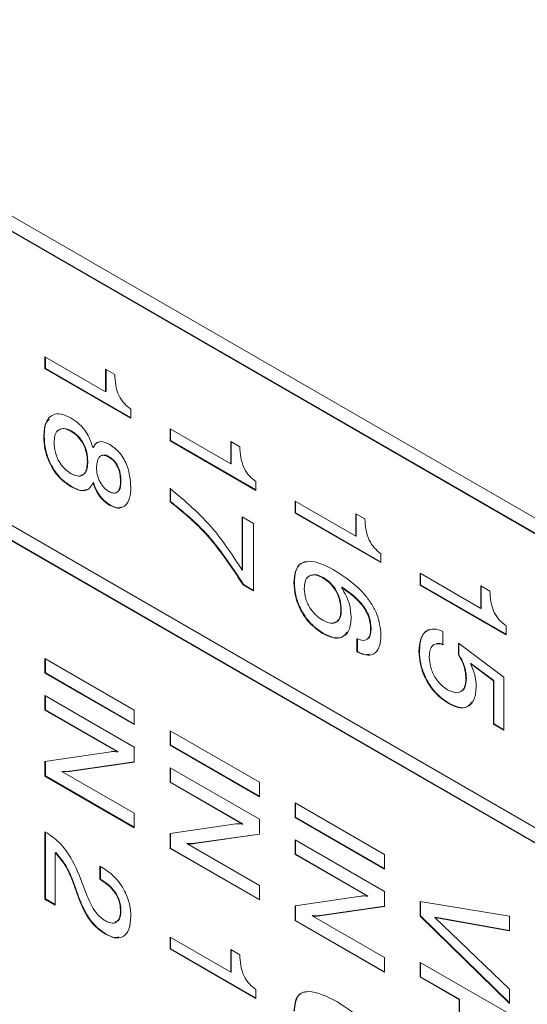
# Model space of a CAD drawing. Header units: millimetres. Extents: x 22 to 278, y 61 to 167.
# Tile 123 of 148: x 246.5 to 250.52, y 97.63 to 105.42. Entities that reach past the tile are written whole.
import ezdxf

# ---------------------------------------------------------------- set-up
doc = ezdxf.new("R2010")
doc.units = ezdxf.units.MM
doc.layers.get('0').update_dxf_attribs({"lineweight": 15})

msp = doc.modelspace()

# ---------------------------------------------------------------- linework, layer by layer
for p, q in [((266.2179, 92.4462), (242.247, 106.2843)), ((264.5209, 93.3034), (242.3531, 106.1006)), ((264.5244, 93.3054), (242.3566, 106.1026)), ((242.3531, 103.7734), (264.5209, 90.9762)), ((264.5209, 90.8538), (242.3531, 103.651)), ((264.5244, 90.8558), (242.3566, 103.653)), ((246.7018, 102.7511), (247.1822, 102.4737)), ((246.7018, 102.6569), (246.7018, 102.7511)), ((246.7053, 102.6589), (246.7053, 102.749)), ((246.7053, 102.6589), (246.7018, 102.6569)), ((247.3817, 102.2644), (246.7018, 102.6569)), ((247.3817, 102.2684), (246.7053, 102.6589)), ((247.1822, 102.6517), (247.2548, 102.6098)), ((247.1822, 102.4737), (247.1822, 102.6517)), ((247.1858, 102.4757), (247.1858, 102.6496)), ((247.1858, 102.4757), (247.1822, 102.4737)), ((247.3817, 102.3349), (247.3817, 102.2644)), ((246.9138, 102.1617), (246.9103, 102.1596)), ((247.6917, 102.1796), (248.1722, 101.9022)), ((247.6917, 102.0854), (247.6917, 102.1796)), ((247.6953, 102.0874), (247.6953, 102.1776)), ((246.6962, 102.1206), (246.6927, 102.1186)), ((247.6953, 102.0874), (247.6917, 102.0854)), ((248.3716, 101.6929), (247.6917, 102.0854)), ((248.3716, 101.697), (247.6953, 102.0874)), ((247.0855, 102.0341), (247.0819, 102.0321)), ((248.1722, 102.0802), (248.2447, 102.0383)), ((248.1722, 101.9022), (248.1722, 102.0802)), ((248.1757, 101.9043), (248.1757, 102.0781)), ((247.21, 101.9593), (247.2065, 101.9572)), ((247.0407, 101.9216), (247.0372, 101.9195)), ((248.1757, 101.9043), (248.1722, 101.9022)), ((246.9128, 101.7226), (246.9093, 101.7205)), ((247.0855, 101.7547), (247.0819, 101.7527)), ((247.3036, 101.7691), (247.3001, 101.7671)), ((247.6917, 101.6038), (247.6917, 101.7085)), ((247.6953, 101.6059), (247.6953, 101.7106)), ((248.3716, 101.7634), (248.3716, 101.6929)), ((247.22, 101.5766), (247.2165, 101.5746)), ((247.6953, 101.6059), (247.6917, 101.6038)), ((248.6817, 101.6081), (249.1621, 101.3307)), ((248.6817, 101.5139), (248.6817, 101.6081)), ((248.6852, 101.5159), (248.6852, 101.6061)), ((248.2628, 101.4835), (248.3535, 101.4312)), ((248.2628, 101.0613), (248.2628, 101.4835)), ((248.2664, 101.0634), (248.2664, 101.4815)), ((248.6852, 101.5159), (248.6817, 101.5139)), ((249.3616, 101.1214), (248.6817, 101.5139)), ((249.3616, 101.1255), (248.6852, 101.5159)), ((249.1621, 101.5087), (249.2347, 101.4668)), ((249.1621, 101.3307), (249.1621, 101.5087)), ((249.1657, 101.3328), (249.1657, 101.5067)), ((248.3535, 101.4312), (248.3535, 100.8973)), ((249.1657, 101.3328), (249.1621, 101.3307)), ((249.3616, 101.1919), (249.3616, 101.1214)), ((248.2664, 101.0634), (248.2628, 101.0613)), ((248.9038, 101.0032), (248.9002, 101.0012)), ((249.6716, 101.0366), (250.1521, 100.7593)), ((249.6716, 100.9424), (249.6716, 101.0366)), ((249.6751, 100.9444), (249.6751, 101.0346)), ((248.2746, 100.9469), (248.2711, 100.9449)), ((248.3535, 100.8973), (248.2711, 100.9449)), ((248.3535, 100.9013), (248.2746, 100.9469)), ((248.6761, 100.9629), (248.6726, 100.9609)), ((249.0532, 100.9266), (249.0497, 100.9246)), ((249.6751, 100.9444), (249.6716, 100.9424)), ((250.3515, 100.5499), (249.6716, 100.9424)), ((250.3515, 100.554), (249.6751, 100.9444)), ((250.1521, 100.9372), (250.2246, 100.8953)), ((250.1521, 100.7593), (250.1521, 100.9372)), ((250.1556, 100.7613), (250.1556, 100.9352)), ((250.1556, 100.7613), (250.1521, 100.7593)), ((249.0478, 100.746), (249.0443, 100.744)), ((249.2835, 100.6036), (249.28, 100.6016)), ((250.3515, 100.6204), (250.3515, 100.5499)), ((248.9042, 100.5625), (248.9007, 100.5605)), ((249.8524, 100.5764), (249.8524, 100.4717)), ((249.1712, 100.4147), (249.1712, 100.5194)), ((249.1747, 100.4168), (249.1747, 100.5215)), ((249.9742, 100.4851), (250.3334, 100.2138)), ((249.9742, 100.3925), (249.9742, 100.4851)), ((249.9777, 100.3946), (249.9777, 100.4824)), ((249.1747, 100.4168), (249.1712, 100.4147)), ((249.6661, 100.4227), (249.6625, 100.4206)), ((249.9777, 100.3946), (249.9742, 100.3925)), ((246.7018, 100.3627), (247.4089, 99.9545)), ((246.7018, 100.2475), (246.7018, 100.3627)), ((246.7053, 100.2496), (246.7053, 100.3607)), ((250.0736, 100.3241), (250.0701, 100.3221)), ((250.2518, 100.1855), (250.0701, 100.3221)), ((250.2553, 100.1875), (250.0736, 100.3241)), ((246.7053, 100.2496), (246.7018, 100.2475)), ((247.4089, 99.8393), (246.7018, 100.2475)), ((247.4089, 99.8434), (246.7053, 100.2496)), ((250.3334, 100.2138), (250.3334, 99.795)), ((250.0378, 100.2096), (250.0342, 100.2075)), ((250.2553, 100.1875), (250.2518, 100.1855)), ((250.2518, 99.8421), (250.2518, 100.1855)), ((250.2553, 99.8442), (250.2553, 100.1875)), ((246.7018, 100.0696), (247.4089, 99.6614)), ((246.7018, 99.9544), (246.7018, 100.0696)), ((246.7053, 99.9565), (246.7053, 100.0675)), ((249.8999, 100.0086), (249.8964, 100.0066)), ((246.7053, 99.9565), (246.7018, 99.9544)), ((247.2749, 99.6236), (246.7018, 99.9544)), ((247.2784, 99.6256), (246.7053, 99.9565)), ((247.4089, 99.9545), (247.4089, 99.8393)), ((250.2553, 99.8442), (250.2518, 99.8421)), ((250.3334, 99.795), (250.2518, 99.8421)), ((250.3334, 99.7991), (250.2553, 99.8442)), ((247.6917, 99.7912), (248.3988, 99.383)), ((247.6917, 99.6761), (247.6917, 99.7912)), ((247.6953, 99.6781), (247.6953, 99.7892)), ((247.6953, 99.6781), (247.6917, 99.6761)), ((248.3988, 99.2679), (247.6917, 99.6761)), ((248.3988, 99.2719), (247.6953, 99.6781)), ((246.7018, 99.5478), (247.2226, 99.6251)), ((247.2784, 99.6256), (247.2749, 99.6236)), ((247.4089, 99.6614), (247.4089, 99.5434)), ((246.7018, 99.431), (246.7018, 99.5478)), ((246.7053, 99.433), (246.7053, 99.5483)), ((247.4089, 99.5434), (246.8953, 99.4693)), ((247.4089, 99.545), (246.8988, 99.4713)), ((246.7053, 99.433), (246.7018, 99.431)), ((247.4089, 99.0269), (246.7053, 99.433)), ((246.8393, 99.4708), (246.8358, 99.4688)), ((246.8358, 99.4688), (247.4089, 99.138)), ((246.8988, 99.4713), (246.8953, 99.4693)), ((247.6917, 99.4981), (248.3988, 99.0899)), ((247.6917, 99.3829), (247.6917, 99.4981)), ((247.6953, 99.385), (247.6953, 99.4961)), ((247.4089, 99.0228), (246.7018, 99.431)), ((247.6953, 99.385), (247.6917, 99.3829)), ((248.2648, 99.0521), (247.6917, 99.3829)), ((248.2684, 99.0541), (247.6953, 99.385)), ((248.3988, 99.383), (248.3988, 99.2679)), ((248.6817, 99.2197), (249.3888, 98.8115)), ((248.6817, 99.1046), (248.6817, 99.2197)), ((248.6852, 99.1066), (248.6852, 99.2177)), ((247.4089, 99.138), (247.4089, 99.0228)), ((247.6917, 98.9763), (248.2126, 99.0536)), ((248.2684, 99.0541), (248.2648, 99.0521)), ((248.3988, 99.0899), (248.3988, 98.972)), ((248.6852, 99.1066), (248.6817, 99.1046)), ((249.3888, 98.6964), (248.6817, 99.1046)), ((249.3888, 98.7004), (248.6852, 99.1066)), ((246.7018, 98.9913), (246.7073, 98.9881)), ((246.7018, 98.4574), (246.7018, 98.9913)), ((246.7053, 98.4595), (246.7053, 98.9893)), ((247.6917, 98.8595), (247.6917, 98.9763)), ((247.6953, 98.8616), (247.6953, 98.9768)), ((248.3988, 98.972), (247.8852, 98.8978)), ((248.3988, 98.9735), (247.8887, 98.8999)), ((247.8292, 98.8994), (247.8257, 98.8973)), ((247.8257, 98.8973), (248.3988, 98.5665)), ((247.8887, 98.8999), (247.8852, 98.8978)), ((248.6817, 98.9266), (249.3888, 98.5184)), ((248.6817, 98.8115), (248.6817, 98.9266)), ((248.6852, 98.8135), (248.6852, 98.9246)), ((246.7869, 98.8278), (246.7834, 98.8258)), ((246.7834, 98.8258), (246.7834, 98.4103)), ((247.6953, 98.8616), (247.6917, 98.8595)), ((248.3988, 98.4513), (247.6917, 98.8595)), ((248.3988, 98.4554), (247.6953, 98.8616)), ((248.6852, 98.8135), (248.6817, 98.8115)), ((249.2548, 98.4806), (248.6817, 98.8115)), ((249.2583, 98.4826), (248.6852, 98.8135)), ((249.3888, 98.8115), (249.3888, 98.6964)), ((247.1369, 98.7192), (247.1487, 98.7124)), ((247.1369, 98.6145), (247.1369, 98.7192)), ((247.1404, 98.6165), (247.1404, 98.7171)), ((247.1404, 98.6165), (247.1369, 98.6145)), ((247.1448, 98.6099), (247.1369, 98.6145)), ((247.1484, 98.612), (247.1404, 98.6165)), ((247.1484, 98.612), (247.1448, 98.6099)), ((246.941, 98.5542), (246.9375, 98.5522)), ((246.9666, 98.4702), (246.9375, 98.5522)), ((246.9702, 98.4723), (246.941, 98.5542)), ((247.0049, 98.5651), (247.0365, 98.4816)), ((248.3988, 98.5665), (248.3988, 98.4513)), ((249.3888, 98.5184), (249.3888, 98.4005)), ((246.7053, 98.4595), (246.7018, 98.4574)), ((246.7834, 98.4103), (246.7018, 98.4574)), ((246.7834, 98.4144), (246.7053, 98.4595)), ((246.9702, 98.4723), (246.9666, 98.4702)), ((248.6817, 98.4048), (249.2025, 98.4822)), ((249.2583, 98.4826), (249.2548, 98.4806)), ((249.6716, 98.4389), (250.3787, 98.3238)), ((249.6716, 98.3237), (249.6716, 98.4389)), ((249.6751, 98.3258), (249.6751, 98.4383)), ((247.3036, 98.3714), (247.3001, 98.3693)), ((248.6817, 98.288), (248.6817, 98.4048)), ((248.6852, 98.2901), (248.6852, 98.4053)), ((249.3888, 98.4005), (248.8752, 98.3263)), ((249.3888, 98.402), (248.8787, 98.3284)), ((248.6852, 98.2901), (248.6817, 98.288)), ((249.3888, 97.8798), (248.6817, 98.288)), ((249.3888, 97.8839), (248.6852, 98.2901)), ((248.8192, 98.3279), (248.8157, 98.3258)), ((248.8157, 98.3258), (249.3888, 97.995)), ((248.8787, 98.3284), (248.8752, 98.3263)), ((249.6751, 98.3258), (249.6716, 98.3237)), ((250.3787, 97.6329), (249.6716, 98.3237)), ((250.3787, 97.6384), (249.6751, 98.3258)), ((249.7903, 98.3155), (249.7868, 98.3135)), ((249.7868, 98.3135), (250.3787, 97.7469)), ((250.3787, 98.208), (249.7868, 98.3135)), ((250.3787, 98.2106), (249.7903, 98.3155)), ((250.3787, 98.3238), (250.3787, 98.208)), ((247.1836, 98.1833), (247.1801, 98.1813)), ((247.6917, 98.1581), (248.1722, 97.8808)), ((247.6917, 98.0639), (247.6917, 98.1581)), ((247.6953, 98.066), (247.6953, 98.1561)), ((247.6953, 98.066), (247.6917, 98.0639)), ((248.3716, 97.6714), (247.6917, 98.0639)), ((248.3716, 97.6755), (247.6953, 98.066)), ((248.1722, 98.0587), (248.2447, 98.0169)), ((248.1722, 97.8808), (248.1722, 98.0587)), ((248.1757, 97.8828), (248.1757, 98.0567)), ((249.3888, 97.995), (249.3888, 97.8798)), ((249.6716, 97.8422), (249.6716, 97.9573)), ((249.6716, 97.9573), (250.3787, 97.5491)), ((249.6751, 97.8442), (249.6751, 97.9553)), ((248.1757, 97.8828), (248.1722, 97.8808)), ((249.6751, 97.8442), (249.6716, 97.8422)), ((249.9798, 97.6642), (249.6716, 97.8422)), ((249.9834, 97.6663), (249.6751, 97.8442)), ((248.3716, 97.7419), (248.3716, 97.6714)), ((250.3787, 97.7469), (250.3787, 97.6329)), ((249.9834, 97.6663), (249.9798, 97.6642)), ((249.9798, 97.4925), (249.9798, 97.6642)), ((249.9834, 97.4945), (249.9834, 97.6663))]:
    msp.add_line(p, q)
for points, knots in [([(247.2548, 102.6098), (247.2559, 102.5832), (247.2581, 102.53), (247.2814, 102.4465), (247.329, 102.376), (247.3641, 102.3486), (247.3817, 102.3349)], [0, 0, 0, 0, 0.2810561, 0.5603187, 0.7796488, 1, 1, 1, 1]), ([(246.6927, 102.1186), (246.6951, 102.1563), (246.6998, 102.2315), (246.7533, 102.2952), (246.8296, 102.3041), (246.8827, 102.278), (246.9093, 102.2649)], [0, 0, 0, 0, 0.280486, 0.559574, 0.779479, 1, 1, 1, 1]), ([(246.6962, 102.1206), (246.697, 102.1604), (246.698, 102.219), (246.7282, 102.2479), (246.7378, 102.2571)], [0, 0, 0, 0, 0.679746, 1, 1, 1, 1]), ([(246.9093, 102.2649), (246.93, 102.2513), (246.9714, 102.2242), (247.0405, 102.145), (247.0663, 102.0748), (247.0819, 102.0321)], [0, 0, 0, 0, 0.281291, 0.561761, 1, 1, 1, 1]), ([(246.9103, 102.1596), (246.8891, 102.1698), (246.8469, 102.19), (246.7997, 102.1714), (246.777, 102.1269), (246.7752, 102.0898), (246.7743, 102.0713)], [0, 0, 0, 0, 0.279995, 0.558696, 0.778998, 1, 1, 1, 1]), ([(246.9138, 102.1617), (246.8922, 102.1724), (246.8504, 102.1932), (246.8211, 102.1756), (246.8069, 102.1671)], [0, 0, 0, 0, 0.515147, 1, 1, 1, 1]), ([(247.0372, 101.9195), (247.0359, 101.9438), (247.0334, 101.9922), (247.0039, 102.068), (246.9584, 102.1278), (246.9263, 102.149), (246.9103, 102.1596)], [0, 0, 0, 0, 0.280768, 0.559835, 0.779576, 1, 1, 1, 1]), ([(247.0407, 101.9216), (247.0395, 101.9458), (247.0369, 101.9942), (247.0075, 102.07), (246.9619, 102.1298), (246.9299, 102.151), (246.9138, 102.1617)], [0, 0, 0, 0, 0.280768, 0.559835, 0.779576, 1, 1, 1, 1]), ([(246.9093, 101.7205), (246.8752, 101.7441), (246.8072, 101.791), (246.7331, 101.9103), (246.6971, 102.0238), (246.6942, 102.087), (246.6927, 102.1186)], [0, 0, 0, 0, 0.279707, 0.55861, 0.779038, 1, 1, 1, 1]), ([(246.9128, 101.7226), (246.8787, 101.7461), (246.8107, 101.7931), (246.7366, 101.9123), (246.7007, 102.0259), (246.6977, 102.089), (246.6962, 102.1206)], [0, 0, 0, 0, 0.279707, 0.55861, 0.779038, 1, 1, 1, 1]), ([(246.7743, 102.0713), (246.7757, 102.046), (246.7786, 101.9957), (246.8123, 101.9171), (246.8605, 101.8573), (246.8937, 101.8356), (246.9103, 101.8246)], [0, 0, 0, 0, 0.280468, 0.559562, 0.779464, 1, 1, 1, 1]), ([(247.0819, 102.0321), (247.0893, 102.0443), (247.1039, 102.0689), (247.1493, 102.0869), (247.1911, 102.0678), (247.2165, 102.0561)], [0, 0, 0, 0, 0.281037, 0.561354, 1, 1, 1, 1]), ([(247.0855, 102.0341), (247.0924, 102.0473), (247.1027, 102.0672), (247.1223, 102.0726), (247.1289, 102.0744)], [0, 0, 0, 0, 0.663814, 1, 1, 1, 1]), ([(247.2165, 102.0561), (247.2444, 102.0354), (247.3004, 101.9939), (247.3702, 101.8609), (247.3773, 101.774), (247.3817, 101.7208)], [0, 0, 0, 0, 0.27964, 0.559965, 1, 1, 1, 1]), ([(248.2447, 102.0383), (248.2458, 102.0117), (248.248, 101.9585), (248.2713, 101.875), (248.3189, 101.8045), (248.354, 101.7771), (248.3716, 101.7634)], [0, 0, 0, 0, 0.281056, 0.560319, 0.779649, 1, 1, 1, 1]), ([(247.2065, 101.9572), (247.1904, 101.9641), (247.1582, 101.9779), (247.1166, 101.95), (247.1123, 101.9047), (247.1097, 101.877)], [0, 0, 0, 0, 0.280025, 0.560304, 1, 1, 1, 1]), ([(247.21, 101.9593), (247.1929, 101.9683), (247.1723, 101.9792), (247.1594, 101.97), (247.1572, 101.9685)], [0, 0, 0, 0, 0.830475, 1, 1, 1, 1]), ([(247.3001, 101.7671), (247.2992, 101.786), (247.2975, 101.8236), (247.278, 101.8824), (247.2441, 101.9317), (247.219, 101.9487), (247.2065, 101.9572)], [0, 0, 0, 0, 0.281051, 0.560499, 0.779909, 1, 1, 1, 1]), ([(247.3036, 101.7691), (247.3028, 101.788), (247.301, 101.8256), (247.2815, 101.8844), (247.2477, 101.9338), (247.2226, 101.9508), (247.21, 101.9593)], [0, 0, 0, 0, 0.281051, 0.560499, 0.779909, 1, 1, 1, 1]), ([(246.9103, 101.8246), (246.9309, 101.8152), (246.972, 101.7964), (247.0151, 101.82), (247.0347, 101.8654), (247.0364, 101.9015), (247.0372, 101.9195)], [0, 0, 0, 0, 0.279546, 0.558276, 0.778819, 1, 1, 1, 1]), ([(246.9868, 101.814), (246.998, 101.8175), (247.0221, 101.8249), (247.038, 101.8681), (247.0398, 101.9037), (247.0407, 101.9216)], [0, 0, 0, 0, 0.303667, 0.65133, 1, 1, 1, 1]), ([(247.1097, 101.877), (247.1107, 101.8579), (247.1127, 101.8197), (247.1347, 101.7606), (247.1685, 101.7111), (247.1938, 101.6937), (247.2065, 101.6851)], [0, 0, 0, 0, 0.280791, 0.560312, 0.779949, 1, 1, 1, 1]), ([(247.0819, 101.7527), (247.073, 101.7363), (247.055, 101.7035), (246.9959, 101.6808), (246.9421, 101.7055), (246.9093, 101.7205)], [0, 0, 0, 0, 0.280919, 0.561169, 1, 1, 1, 1]), ([(247.0301, 101.7013), (247.0227, 101.6977), (246.9912, 101.6826), (246.9468, 101.7052), (246.9128, 101.7226)], [0, 0, 0, 0, 0.23583, 1, 1, 1, 1]), ([(247.2165, 101.5746), (247.2006, 101.5849), (247.1687, 101.6055), (247.1156, 101.6661), (247.0947, 101.7199), (247.0819, 101.7527)], [0, 0, 0, 0, 0.281152, 0.561484, 1, 1, 1, 1]), ([(247.22, 101.5766), (247.2041, 101.5869), (247.1722, 101.6076), (247.1191, 101.6682), (247.0982, 101.7219), (247.0855, 101.7547)], [0, 0, 0, 0, 0.281152, 0.561484, 1, 1, 1, 1]), ([(247.2065, 101.6851), (247.2171, 101.6798), (247.2383, 101.6693), (247.2665, 101.6722), (247.2954, 101.6985), (247.2981, 101.7388), (247.3001, 101.7671)], [0, 0, 0, 0, 0.187232, 0.374021, 0.561158, 1, 1, 1, 1]), ([(247.3817, 101.7208), (247.38, 101.6895), (247.3766, 101.6269), (247.34, 101.5665), (247.2827, 101.5447), (247.2386, 101.5646), (247.2165, 101.5746)], [0, 0, 0, 0, 0.280879, 0.560627, 0.780313, 1, 1, 1, 1]), ([(247.2793, 101.6862), (247.2824, 101.6887), (247.3017, 101.7039), (247.3027, 101.7394), (247.3036, 101.7691)], [0, 0, 0, 0, 0.163464, 1, 1, 1, 1]), ([(247.6917, 101.7085), (247.8106, 101.609), (248.023, 101.431), (248.1895, 101.1744), (248.2628, 101.0613)], [0, 0, 0, 0, 0.5593131, 1, 1, 1, 1]), ([(247.3075, 101.5624), (247.2999, 101.5591), (247.2758, 101.5483), (247.2427, 101.5651), (247.22, 101.5766)], [0, 0, 0, 0, 0.313215, 1, 1, 1, 1]), ([(248.2711, 100.9449), (248.1749, 101.0906), (248.0029, 101.3511), (247.7869, 101.5266), (247.6917, 101.6038)], [0, 0, 0, 0, 0.5595515, 1, 1, 1, 1]), ([(248.2746, 100.9469), (248.1784, 101.0927), (248.0065, 101.3532), (247.7904, 101.5286), (247.6953, 101.6059)], [0, 0, 0, 0, 0.5595515, 1, 1, 1, 1]), ([(249.2347, 101.4668), (249.2358, 101.4402), (249.238, 101.3871), (249.2613, 101.3036), (249.3089, 101.233), (249.344, 101.2056), (249.3616, 101.1919)], [0, 0, 0, 0, 0.281056, 0.560319, 0.779649, 1, 1, 1, 1]), ([(248.6726, 100.9609), (248.6745, 100.9925), (248.6784, 101.0558), (248.7211, 101.1193), (248.8223, 101.1476), (248.9191, 101.0993), (248.9869, 101.0655)], [0, 0, 0, 0, 0.187308, 0.373997, 0.560972, 1, 1, 1, 1]), ([(248.6761, 100.9629), (248.6782, 100.9943), (248.6823, 101.0569), (248.7187, 101.1175), (248.7584, 101.1249), (248.7743, 101.1279)], [0, 0, 0, 0, 0.37456, 0.747883, 1, 1, 1, 1]), ([(248.9002, 101.0012), (248.8782, 101.0118), (248.8341, 101.033), (248.7835, 101.0169), (248.7574, 100.9728), (248.7553, 100.9342), (248.7542, 100.9149)], [0, 0, 0, 0, 0.280146, 0.559018, 0.779227, 1, 1, 1, 1]), ([(248.9038, 101.0032), (248.881, 101.0154), (248.8466, 101.0338), (248.8214, 101.0227), (248.8129, 101.0189)], [0, 0, 0, 0, 0.661937, 1, 1, 1, 1]), ([(249.0443, 100.744), (249.0427, 100.7705), (249.0396, 100.8233), (249.0036, 100.9057), (248.9523, 100.9672), (248.9176, 100.9898), (248.9002, 101.0012)], [0, 0, 0, 0, 0.280506, 0.559256, 0.779276, 1, 1, 1, 1]), ([(249.0478, 100.746), (249.0463, 100.7725), (249.0432, 100.8254), (249.0071, 100.9078), (248.9559, 100.9692), (248.9211, 100.9919), (248.9038, 101.0032)], [0, 0, 0, 0, 0.280506, 0.559256, 0.779276, 1, 1, 1, 1]), ([(248.9869, 101.0655), (249.0742, 101.0089), (249.1835, 100.938), (249.2899, 100.7933), (249.3476, 100.6847), (249.356, 100.6049), (249.3616, 100.5518)], [0, 0, 0, 0, 0.499466, 0.62531, 0.750994, 1, 1, 1, 1]), ([(248.9007, 100.5605), (248.8662, 100.584), (248.7973, 100.6312), (248.7196, 100.7486), (248.678, 100.8643), (248.6744, 100.9286), (248.6726, 100.9609)], [0, 0, 0, 0, 0.279903, 0.559103, 0.779286, 1, 1, 1, 1]), ([(248.9042, 100.5625), (248.8697, 100.5861), (248.8009, 100.6332), (248.7232, 100.7506), (248.6816, 100.8663), (248.6779, 100.9307), (248.6761, 100.9629)], [0, 0, 0, 0, 0.279903, 0.559103, 0.779286, 1, 1, 1, 1]), ([(248.7542, 100.9149), (248.7562, 100.8887), (248.7601, 100.8363), (248.7999, 100.7569), (248.8501, 100.6981), (248.8841, 100.676), (248.9011, 100.6649)], [0, 0, 0, 0, 0.279951, 0.559038, 0.779239, 1, 1, 1, 1]), ([(249.0497, 100.9246), (249.0745, 100.8798), (249.1189, 100.7995), (249.1237, 100.7227), (249.1259, 100.6887)], [0, 0, 0, 0, 0.558415, 1, 1, 1, 1]), ([(249.28, 100.6016), (249.2769, 100.6343), (249.2722, 100.6836), (249.237, 100.7512), (249.1708, 100.8408), (249.1035, 100.8874), (249.0497, 100.9246)], [0, 0, 0, 0, 0.248941, 0.37441, 0.50003, 1, 1, 1, 1]), ([(249.2835, 100.6036), (249.2804, 100.6364), (249.2758, 100.6856), (249.2405, 100.7533), (249.1744, 100.8429), (249.107, 100.8894), (249.0532, 100.9266)], [0, 0, 0, 0, 0.248941, 0.37441, 0.50003, 1, 1, 1, 1]), ([(250.2246, 100.8953), (250.2257, 100.8687), (250.2279, 100.8156), (250.2512, 100.7321), (250.2988, 100.6615), (250.3339, 100.6341), (250.3515, 100.6204)], [0, 0, 0, 0, 0.2810561, 0.5603187, 0.7796488, 1, 1, 1, 1]), ([(249.1259, 100.6887), (249.1229, 100.6517), (249.1169, 100.5777), (249.0567, 100.524), (248.9796, 100.5209), (248.927, 100.5473), (248.9007, 100.5605)], [0, 0, 0, 0, 0.279991, 0.559145, 0.779291, 1, 1, 1, 1]), ([(248.9011, 100.6649), (248.9223, 100.6546), (248.9647, 100.6341), (249.014, 100.6479), (249.0407, 100.6885), (249.0431, 100.7255), (249.0443, 100.744)], [0, 0, 0, 0, 0.280269, 0.559276, 0.779344, 1, 1, 1, 1]), ([(248.9945, 100.6511), (249.0025, 100.6522), (249.0247, 100.6554), (249.0438, 100.6915), (249.0465, 100.7278), (249.0478, 100.746)], [0, 0, 0, 0, 0.221273, 0.610116, 1, 1, 1, 1]), ([(249.1712, 100.5194), (249.1885, 100.5127), (249.2231, 100.4992), (249.2613, 100.5161), (249.278, 100.5553), (249.2793, 100.5861), (249.28, 100.6016)], [0, 0, 0, 0, 0.280259, 0.558792, 0.779085, 1, 1, 1, 1]), ([(249.2597, 100.5228), (249.2611, 100.5233), (249.2729, 100.5279), (249.2807, 100.5589), (249.2826, 100.5887), (249.2835, 100.6036)], [0, 0, 0, 0, 0.061426, 0.530052, 1, 1, 1, 1]), ([(249.0914, 100.57), (249.0794, 100.555), (249.0531, 100.5223), (248.9824, 100.5239), (248.9303, 100.5496), (248.9042, 100.5625)], [0, 0, 0, 0, 0.298844, 0.648974, 1, 1, 1, 1]), ([(249.3616, 100.5518), (249.3597, 100.5181), (249.3559, 100.4509), (249.3096, 100.392), (249.2416, 100.3847), (249.1947, 100.4047), (249.1712, 100.4147)], [0, 0, 0, 0, 0.2805095, 0.5593885, 0.7793586, 1, 1, 1, 1]), ([(249.6625, 100.4206), (249.6648, 100.4551), (249.6693, 100.5238), (249.7153, 100.5846), (249.7803, 100.6034), (249.8283, 100.5854), (249.8524, 100.5764)], [0, 0, 0, 0, 0.280338, 0.559784, 0.779725, 1, 1, 1, 1]), ([(249.6661, 100.4227), (249.6685, 100.4567), (249.6733, 100.5247), (249.7135, 100.5852), (249.7538, 100.5913), (249.7681, 100.5935)], [0, 0, 0, 0, 0.393178, 0.785106, 1, 1, 1, 1]), ([(249.8524, 100.4717), (249.8349, 100.4765), (249.7999, 100.4862), (249.7641, 100.4632), (249.7466, 100.4235), (249.745, 100.3919), (249.7441, 100.3761)], [0, 0, 0, 0, 0.279683, 0.558942, 0.779277, 1, 1, 1, 1]), ([(249.8559, 100.4737), (249.8374, 100.4805), (249.815, 100.4888), (249.8002, 100.4787), (249.7976, 100.4769)], [0, 0, 0, 0, 0.8219293, 1, 1, 1, 1]), ([(249.2711, 100.396), (249.2623, 100.3942), (249.2337, 100.3886), (249.1988, 100.4053), (249.1747, 100.4168)], [0, 0, 0, 0, 0.310703, 1, 1, 1, 1]), ([(249.8964, 100.0066), (249.8608, 100.031), (249.7898, 100.0799), (249.71, 100.2017), (249.668, 100.321), (249.6644, 100.3874), (249.6625, 100.4206)], [0, 0, 0, 0, 0.279853, 0.558986, 0.77924, 1, 1, 1, 1]), ([(249.8999, 100.0086), (249.8644, 100.0331), (249.7933, 100.0819), (249.7136, 100.2037), (249.6715, 100.3231), (249.6679, 100.3894), (249.6661, 100.4227)], [0, 0, 0, 0, 0.279853, 0.558986, 0.77924, 1, 1, 1, 1]), ([(249.7441, 100.3761), (249.7459, 100.3494), (249.7493, 100.296), (249.7863, 100.2139), (249.8364, 100.1503), (249.8714, 100.1272), (249.8889, 100.1156)], [0, 0, 0, 0, 0.28028, 0.559528, 0.779473, 1, 1, 1, 1]), ([(250.0342, 100.2075), (250.0311, 100.242), (250.0254, 100.3035), (249.9898, 100.3653), (249.9742, 100.3925)], [0, 0, 0, 0, 0.559183, 1, 1, 1, 1]), ([(250.0378, 100.2096), (250.0346, 100.244), (250.0289, 100.3056), (249.9934, 100.3673), (249.9777, 100.3946)], [0, 0, 0, 0, 0.559183, 1, 1, 1, 1]), ([(250.0701, 100.3221), (250.0851, 100.2879), (250.112, 100.2266), (250.1147, 100.1701), (250.1158, 100.1452)], [0, 0, 0, 0, 0.558768, 1, 1, 1, 1]), ([(249.8889, 100.1156), (249.9113, 100.1049), (249.956, 100.0835), (250.0067, 100.1019), (250.0311, 100.1487), (250.0332, 100.1879), (250.0342, 100.2075)], [0, 0, 0, 0, 0.2800468, 0.5588924, 0.7791575, 1, 1, 1, 1]), ([(250.1158, 100.1452), (250.1132, 100.1079), (250.1079, 100.0334), (250.0518, 99.9743), (249.9755, 99.9674), (249.9228, 99.9935), (249.8964, 100.0066)], [0, 0, 0, 0, 0.280328, 0.559443, 0.779442, 1, 1, 1, 1]), ([(250.0073, 100.1111), (250.0079, 100.1113), (250.0223, 100.1159), (250.0335, 100.153), (250.0363, 100.1907), (250.0378, 100.2096)], [0, 0, 0, 0, 0.022582, 0.510652, 1, 1, 1, 1]), ([(250.0794, 100.0183), (250.0694, 100.0043), (250.046, 99.9716), (249.9782, 99.9705), (249.9261, 99.9959), (249.8999, 100.0086)], [0, 0, 0, 0, 0.272355, 0.635716, 1, 1, 1, 1]), ([(247.2226, 99.6251), (247.2321, 99.6258), (247.2489, 99.6269), (247.2669, 99.6246), (247.2749, 99.6236)], [0, 0, 0, 0, 0.559938, 1, 1, 1, 1]), ([(246.8953, 99.4693), (246.8846, 99.468), (246.8655, 99.4657), (246.8448, 99.4679), (246.8358, 99.4688)], [0, 0, 0, 0, 0.560126, 1, 1, 1, 1]), ([(246.8988, 99.4713), (246.8881, 99.47), (246.869, 99.4677), (246.8484, 99.4699), (246.8393, 99.4708)], [0, 0, 0, 0, 0.560126, 1, 1, 1, 1]), ([(248.2126, 99.0536), (248.222, 99.0543), (248.2389, 99.0554), (248.2569, 99.0531), (248.2648, 99.0521)], [0, 0, 0, 0, 0.559938, 1, 1, 1, 1]), ([(246.7073, 98.9881), (246.7441, 98.9637), (246.8176, 98.9148), (246.9291, 98.7611), (246.9761, 98.6395), (247.0049, 98.5651)], [0, 0, 0, 0, 0.279996, 0.559198, 1, 1, 1, 1]), ([(247.8852, 98.8978), (247.8745, 98.8965), (247.8554, 98.8942), (247.8348, 98.8964), (247.8257, 98.8973)], [0, 0, 0, 0, 0.560126, 1, 1, 1, 1]), ([(247.8887, 98.8999), (247.878, 98.8986), (247.859, 98.8963), (247.8383, 98.8984), (247.8292, 98.8994)], [0, 0, 0, 0, 0.560126, 1, 1, 1, 1]), ([(246.9375, 98.5522), (246.9174, 98.6087), (246.8817, 98.7093), (246.8133, 98.7904), (246.7834, 98.8258)], [0, 0, 0, 0, 0.562606, 1, 1, 1, 1]), ([(246.941, 98.5542), (246.9209, 98.6108), (246.8853, 98.7114), (246.8168, 98.7924), (246.7869, 98.8278)], [0, 0, 0, 0, 0.562606, 1, 1, 1, 1]), ([(247.1487, 98.7124), (247.183, 98.6897), (247.2514, 98.6445), (247.3331, 98.5319), (247.3763, 98.4159), (247.3799, 98.3519), (247.3817, 98.3198)], [0, 0, 0, 0, 0.2804511, 0.5593623, 0.779308, 1, 1, 1, 1]), ([(247.3001, 98.3693), (247.2978, 98.3956), (247.2932, 98.4481), (247.2347, 98.5486), (247.1789, 98.5867), (247.1448, 98.6099)], [0, 0, 0, 0, 0.280567, 0.560264, 1, 1, 1, 1]), ([(247.3036, 98.3714), (247.3013, 98.3977), (247.2967, 98.4502), (247.2382, 98.5507), (247.1825, 98.5887), (247.1484, 98.612)], [0, 0, 0, 0, 0.280567, 0.560264, 1, 1, 1, 1]), ([(247.1801, 98.1813), (247.1547, 98.1983), (247.1038, 98.2323), (247.0227, 98.3337), (246.9879, 98.4185), (246.9666, 98.4702)], [0, 0, 0, 0, 0.280291, 0.560216, 1, 1, 1, 1]), ([(247.1836, 98.1833), (247.1582, 98.2004), (247.1073, 98.2344), (247.0262, 98.3358), (246.9914, 98.4205), (246.9702, 98.4723)], [0, 0, 0, 0, 0.280291, 0.560216, 1, 1, 1, 1]), ([(247.0365, 98.4816), (247.0558, 98.4367), (247.0829, 98.374), (247.1404, 98.312), (247.1673, 98.2944), (247.1808, 98.2856)], [0, 0, 0, 0, 0.558127, 0.779013, 1, 1, 1, 1]), ([(249.2025, 98.4822), (249.212, 98.4828), (249.2288, 98.4839), (249.2468, 98.4816), (249.2548, 98.4806)], [0, 0, 0, 0, 0.559938, 1, 1, 1, 1]), ([(247.1808, 98.2856), (247.1997, 98.2769), (247.2375, 98.2596), (247.278, 98.2794), (247.2977, 98.3196), (247.2993, 98.3527), (247.3001, 98.3693)], [0, 0, 0, 0, 0.27961, 0.558548, 0.779048, 1, 1, 1, 1]), ([(247.2537, 98.2759), (247.2635, 98.2786), (247.2853, 98.2845), (247.3009, 98.3223), (247.3027, 98.355), (247.3036, 98.3714)], [0, 0, 0, 0, 0.2900515, 0.6446623, 1, 1, 1, 1]), ([(247.3817, 98.3198), (247.3793, 98.2846), (247.3747, 98.2146), (247.3247, 98.1557), (247.2545, 98.1452), (247.2049, 98.1692), (247.1801, 98.1813)], [0, 0, 0, 0, 0.28044, 0.559681, 0.779592, 1, 1, 1, 1]), ([(248.8752, 98.3263), (248.8645, 98.325), (248.8454, 98.3227), (248.8247, 98.3249), (248.8157, 98.3258)], [0, 0, 0, 0, 0.560126, 1, 1, 1, 1]), ([(248.8787, 98.3284), (248.868, 98.3271), (248.8489, 98.3248), (248.8283, 98.3269), (248.8192, 98.3279)], [0, 0, 0, 0, 0.560126, 1, 1, 1, 1]), ([(247.2867, 98.1586), (247.2768, 98.1564), (247.2466, 98.1496), (247.209, 98.1697), (247.1836, 98.1833)], [0, 0, 0, 0, 0.324555, 1, 1, 1, 1]), ([(248.2447, 98.0169), (248.2458, 97.9902), (248.248, 97.9371), (248.2713, 97.8536), (248.3189, 97.783), (248.354, 97.7556), (248.3716, 97.7419)], [0, 0, 0, 0, 0.281056, 0.560319, 0.779649, 1, 1, 1, 1]), ([(248.6726, 97.5718), (248.6772, 97.6151), (248.6841, 97.6803), (248.7366, 97.7199), (248.8353, 97.7385), (248.936, 97.6864), (249.0164, 97.6447)], [0, 0, 0, 0, 0.249143, 0.374733, 0.500472, 1, 1, 1, 1]), ([(248.6761, 97.5738), (248.6809, 97.6167), (248.6881, 97.6812), (248.7338, 97.7193), (248.7599, 97.7229), (248.7693, 97.7242)], [0, 0, 0, 0, 0.558832, 0.840532, 1, 1, 1, 1]), ([(249.0164, 97.6447), (249.0969, 97.5934), (249.1978, 97.5292), (249.297, 97.3967), (249.3497, 97.2962), (249.3569, 97.2228), (249.3616, 97.174)], [0, 0, 0, 0, 0.499613, 0.625369, 0.750951, 1, 1, 1, 1])]:
    msp.add_open_spline(points, degree=3, knots=knots)

doc.saveas('drawing.dxf')
